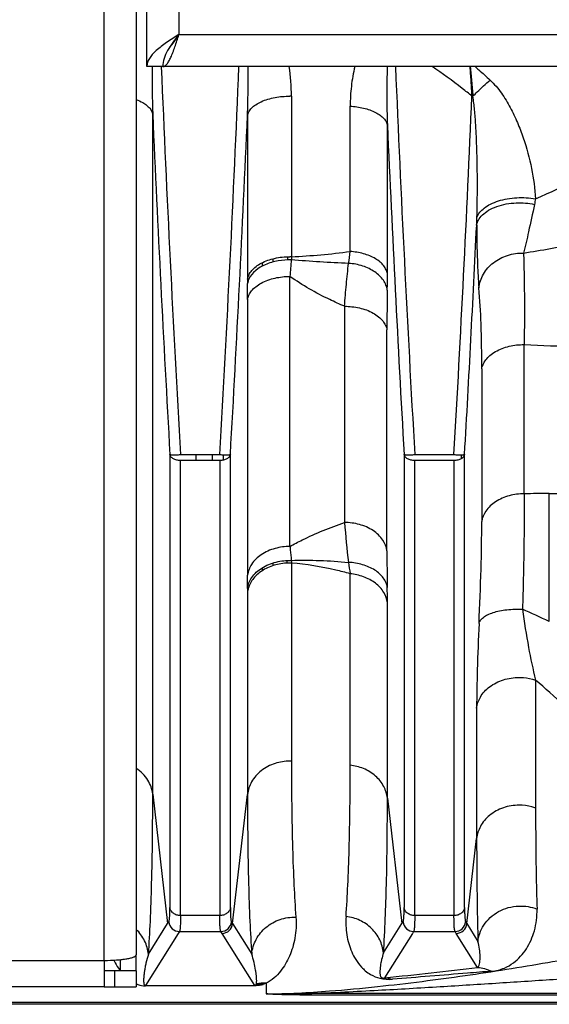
# Model space of a CAD drawing. Extents: x -1680 to 1181, y 8 to 1739.
# Tile 9 of 73: x -682 to -633, y 181 to 274. Entities that reach past the tile are written whole.
import ezdxf

# ---------------------------------------------------------------- set-up
doc = ezdxf.new("R2010")
doc.units = 0
doc.header["$LTSCALE"] = 65.395
doc.layers.add('SG48_1', color=7, linetype='CONTINUOUS')

msp = doc.modelspace()

# ---------------------------------------------------------------- linework, layer by layer
at = {"layer": 'SG48_1', "color": 6, "linetype": 'CONTINUOUS'}
for p, q in [((-670.332, 269.269), (-670.332, 433.269)), ((-671.332, 316.01), (-671.332, 185.81)), ((-535.332, 269.269), (-670.332, 269.269)), ((-668.383, 188.743), (-668.272, 188.919)), ((-662.392, 188.919), (-662.281, 188.743)), ((-646.383, 188.743), (-646.272, 188.919)), ((-640.392, 188.919), (-640.281, 188.743)), ((-671.332, 184.31), (-673.332, 184.31)), ((-671.332, 184.31), (-671.332, 182.81)), ((-674.332, 182.81), (-873.332, 182.81)), ((-673.332, 182.81), (-671.332, 182.81)), ((-576.332, 181.165), (-863.934, 181.165))]:
    msp.add_line(p, q, dxfattribs=at)
at = {"layer": 'SG48_1', "color": 9, "linetype": 'CONTINUOUS'}
for p, q in [((-667.332, 430.269), (-667.332, 272.269)), ((-674.332, 185.289), (-674.332, 316.01)), ((-667.332, 272.269), (-538.332, 272.269)), ((-656.755, 266.489), (-656.755, 251.405)), ((-651.235, 251.897), (-651.235, 265.556)), ((-669.786, 200.924), (-669.786, 264.787)), ((-660.882, 264.693), (-660.882, 249.291)), ((-647.741, 249.814), (-647.741, 263.759)), ((-659.487, 250.523), (-659.487, 250.849)), ((-658.492, 251.212), (-658.492, 250.906)), ((-657.139, 251.402), (-657.139, 251.109)), ((-657.139, 251.4), (-657.139, 251.105)), ((-656.897, 224.18), (-656.897, 249.551)), ((-660.878, 247.405), (-660.878, 221.481)), ((-651.766, 246.747), (-651.766, 226.429)), ((-647.786, 223.784), (-647.786, 244.532)), ((-634.897, 229.126), (-634.897, 243.15)), ((-638.878, 240.859), (-638.878, 226.528)), ((-668.172, 232.822), (-668.172, 190.262)), ((-667.177, 189.498), (-667.177, 232.26)), ((-665.713, 232.26), (-665.713, 232.814)), ((-665.713, 232.259), (-665.713, 232.809)), ((-664.172, 232.26), (-664.172, 232.814)), ((-663.487, 232.26), (-663.487, 189.498)), ((-663.177, 232.8), (-663.177, 232.291)), ((-662.492, 190.262), (-662.492, 232.822)), ((-646.172, 232.822), (-646.172, 190.262)), ((-645.177, 189.498), (-645.177, 232.26)), ((-641.487, 232.26), (-641.487, 189.498)), ((-640.805, 232.794), (-640.815, 232.422)), ((-640.804, 232.789), (-640.815, 232.415)), ((-640.492, 190.262), (-640.492, 232.822)), ((-632.534, 229.158), (-629.766, 229.158)), ((-632.534, 217.129), (-632.534, 229.158)), ((-659.487, 221.907), (-659.487, 222.182)), ((-658.492, 222.632), (-658.492, 222.375)), ((-657.175, 222.865), (-657.175, 222.61)), ((-656.755, 222.623), (-656.755, 204.005)), ((-651.235, 203.627), (-651.235, 221.614)), ((-660.882, 219.9), (-660.882, 200.889)), ((-647.741, 200.533), (-647.741, 218.897)), ((-633.82, 211.625), (-633.82, 199.601)), ((-639.358, 209.004), (-639.358, 196.754)), ((-669.786, 200.924), (-668.383, 188.743)), ((-662.281, 188.743), (-660.882, 200.889)), ((-647.741, 200.533), (-646.383, 188.743)), ((-640.281, 188.743), (-639.358, 196.754)), ((-670.183, 185.872), (-668.383, 188.743)), ((-663.487, 189.498), (-667.177, 189.498)), ((-662.281, 188.743), (-660.491, 185.888)), ((-648.109, 185.989), (-646.383, 188.743)), ((-641.487, 189.498), (-645.177, 189.498)), ((-640.281, 188.743), (-639.234, 187.073)), ((-667.388, 187.831), (-670.459, 182.933)), ((-667.277, 188.006), (-667.388, 187.831)), ((-667.277, 188.006), (-663.387, 188.006)), ((-663.276, 187.831), (-663.387, 188.006)), ((-660.205, 182.933), (-663.276, 187.831)), ((-645.388, 187.831), (-648.005, 183.657)), ((-645.277, 188.006), (-645.388, 187.831)), ((-645.277, 188.006), (-641.387, 188.006)), ((-641.276, 187.831), (-641.387, 188.006)), ((-639.264, 184.623), (-641.276, 187.831)), ((-690.361, 185.289), (-674.332, 185.289)), ((-659.133, 183.157), (-659.133, 182.153)), ((-863.934, 181.372), (-576.332, 181.372)), ((-576.332, 182.165), (-655.74, 182.165)), ((-655.74, 182.165), (-655.74, 182.039)), ((-576.332, 182.039), (-655.74, 182.039))]:
    msp.add_line(p, q, dxfattribs=at)
at = {"layer": 'SG48_1', "color": 2, "linetype": 'CONTINUOUS'}
for p, q in [((-639.718, 266.487), (-639.717, 266.478)), ((-663.487, 232.26), (-667.177, 232.26)), ((-667.174, 232.814), (-663.489, 232.814)), ((-641.487, 232.26), (-645.177, 232.26)), ((-645.174, 232.814), (-641.488, 232.814)), ((-674.332, 185.289), (-674.332, 182.81)), ((-672.832, 185.359), (-672.832, 184.31)), ((-671.332, 184.31), (-671.332, 185.81)), ((-673.332, 184.31), (-674.332, 184.31)), ((-673.332, 182.81), (-673.332, 184.31)), ((-674.332, 182.81), (-673.332, 182.81)), ((-670.459, 182.933), (-660.205, 182.933)), ((-670.459, 182.904), (-670.459, 182.933)), ((-660.205, 182.904), (-670.459, 182.904)), ((-660.067, 183.038), (-659.414, 183.038)), ((-659.329, 183.07), (-660.052, 183.07))]:
    msp.add_line(p, q, dxfattribs=at)
at = {"layer": 'SG48_1', "color": 9, "linetype": 'CONTINUOUS'}
for centre, radius, start, end in [((-578.113, 268.116), 91.734, 179.28011, 182.07956), ((1630.557, 365.026), 2301.532, 182.384683, 183.293172), ((-2959.836, 364.947), 2300.145, 356.706795, 357.615982), ((-674.793, 266.48), 18.038, 0.02744, 8.89329), ((1659.536, 365.471), 2308.525, 182.388354, 183.294244), ((-631.572, 266.533), 8.48, 167.97929, 168.94863), ((-656.902, 258.471), 8.019, 88.95468, 90.00012), ((-3056.424, 370.81), 2418.876, 356.729524, 357.527997), ((1764.279, 371.698), 2436.412, 182.514966, 183.26763), ((-3096.29, 371.768), 2437.761, 356.732525, 357.482577), ((1798.009, 372.314), 2448.158, 182.541398, 183.266378), ((-729.423, 257.777), 90.13, 357.83924, 358.2918), ((-3186.112, 377.736), 2549.742, 356.741846, 357.226935), ((-648.559, 339.2), 88.504, 278.84216, 282.15441), ((-659.181, 309.829), 58.474, 272.37746, 277.80954), ((-683.298, 255.599), 32.275, 351.41172, 353.41386), ((-170.919, 209.316), 487.642, 175.08293, 175.26722), ((-734.437, 249.755), 86.696, 359.01576, 0.03923), ((-1009.097, 247.385), 348.219, 0.00328, 0.24666), ((-433.74, 244.547), 214.046, 179.00465, 180.00406), ((-629.952, 322.998), 80.001, 266.45582, 270.01943), ((-632.547, 144.626), 84.532, 89.99097, 91.59338), ((-541.155, 235.296), 110.967, 184.58277, 186.52502), ((-453.318, 223.861), 194.469, 180.02292, 181.03824), ((-235.41, 286.989), 420.933, 188.78719, 188.93477), ((-920.439, 221.535), 259.561, 359.71474, 359.98809), ((-729.687, 218.868), 81.946, 0.02062, 1.02793), ((-662.483, 155.048), 68.928, 64.24666, 66.54715), ((-656.902, 199.391), 4.618, 88.18458, 90.00002), ((-667.274, 189.009), 1.002, 185.1576, 269.82911), ((-663.39, 189.009), 1.002, 270.17177, 354.84114), ((-645.274, 189.009), 1.002, 185.1576, 269.82911), ((-641.39, 189.009), 1.002, 270.17177, 354.84114), ((-668.545, 187.51), 5.353, 215.74349, 216.71349), ((-701.232, 705.514), 524.564, 275.82377, 276.78427), ((-647.701, 186.162), 2.583, 259.35727, 259.6893), ((-657.747, 275.465), 93.322, 269.14889, 271.23226)]:
    msp.add_arc(centre, radius, start, end, dxfattribs=at)
at = {"layer": 'SG48_1', "color": 2, "linetype": 'CONTINUOUS'}
for centre, radius, start, end in [((-639.216, 280.943), 14.473, 267.6945, 268.01507), ((-656.902, 244.6), 6.807, 88.76866, 90.00033), ((-601.702, 249.311), 55.093, 177.82151, 178.12473), ((-564.314, 249.287), 96.568, 179.99808, 180.23934), ((-659.16, 248.581), 1.749, 155.19601, 160.31474), ((-656.902, 217.339), 5.286, 88.414, 90.00008), ((-630.863, 223.986), 25.928, 182.46634, 183.01181), ((-591.779, 219.898), 69.103, 179.71435, 179.99885), ((-658.546, 219.59), 2.356, 164.3376, 172.45713), ((-658.504, 219.579), 2.4, 164.07494, 164.35794), ((-659.295, 179.479), 3.682, 87.47514, 101.8593)]:
    msp.add_arc(centre, radius, start, end, dxfattribs=at)
at = {"layer": 'SG48_1', "color": 6, "linetype": 'CONTINUOUS'}
for centre in [(-663.279, 188.834), (-641.279, 188.834)]:
    msp.add_arc(centre, 1.002, 270.16464, 354.81172, dxfattribs=at)
for points, knots in [([(-667.332, 272.269), (-667.718, 272.023), (-668.448, 271.558), (-669.292, 270.938), (-669.821, 270.417), (-670.107, 270.042), (-670.289, 269.66), (-670.332, 269.395), (-670.332, 269.269)], [0, 0, 0, 0, 0.312601, 0.592696, 0.71328, 0.819587, 0.913511, 1, 1, 1, 1]), ([(-668.832, 269.269), (-668.767, 269.269), (-668.617, 269.323), (-668.432, 269.512), (-668.249, 269.794), (-668.067, 270.168), (-667.884, 270.619), (-667.631, 271.326), (-667.454, 271.885), (-667.332, 272.269)], [0, 0, 0, 0, 0.05681, 0.130246, 0.227172, 0.348097, 0.490512, 0.650232, 1, 1, 1, 1]), ([(-674.332, 185.289), (-673.949, 185.289), (-673.392, 185.307), (-672.685, 185.371), (-672.236, 185.433), (-671.865, 185.508), (-671.615, 185.583), (-671.466, 185.653), (-671.38, 185.709), (-671.332, 185.771), (-671.332, 185.81)], [0, 0, 0, 0, 0.368681, 0.535858, 0.683236, 0.805628, 0.899181, 0.934564, 0.9625, 1, 1, 1, 1])]:
    msp.add_open_spline(points, degree=3, knots=knots, dxfattribs=at)
at = {"layer": 'SG48_1', "color": 2, "linetype": 'CONTINUOUS'}
for points, knots in [([(-667.332, 272.269), (-667.526, 272.021), (-667.905, 271.539), (-668.4, 270.803), (-668.746, 270.049), (-668.832, 269.521), (-668.832, 269.269)], [0, 0, 0, 0, 0.276594, 0.538423, 0.777823, 1, 1, 1, 1]), ([(-668.204, 271.081), (-668.04, 271.239), (-667.737, 271.632), (-667.474, 272.046), (-667.332, 272.269)], [0, 0, 0, 0, 0.46305, 1, 1, 1, 1]), ([(-639.798, 266.481), (-639.822, 266.955), (-639.87, 267.885), (-639.936, 268.814), (-639.972, 269.269)], [0, 0, 0, 0, 0.509921, 1, 1, 1, 1]), ([(-639.96, 269.269), (-639.912, 268.815), (-639.823, 267.888), (-639.753, 266.96), (-639.718, 266.487)], [0, 0, 0, 0, 0.490447, 1, 1, 1, 1]), ([(-660.882, 249.291), (-660.857, 249.437), (-660.755, 249.736), (-660.476, 250.141), (-660.079, 250.506), (-659.384, 250.942), (-658.31, 251.31), (-657.384, 251.407), (-656.902, 251.407)], [0, 0, 0, 0, 0.092429, 0.192597, 0.303354, 0.425601, 0.70015, 1, 1, 1, 1]), ([(-656.766, 251.114), (-657.182, 251.121), (-657.814, 251.073), (-658.634, 250.879), (-659.66, 250.51), (-660.464, 249.929), (-660.748, 249.315)], [0, 0, 0, 0, 0.274689, 0.415845, 0.553754, 1, 1, 1, 1]), ([(-660.807, 249.17), (-660.815, 249.146), (-660.847, 249.053), (-660.869, 248.956), (-660.881, 248.884)], [0, 0, 0, 0, 0.256957, 1, 1, 1, 1]), ([(-668.172, 232.822), (-668.163, 232.815), (-668.128, 232.809), (-668.064, 232.801), (-667.968, 232.796), (-667.845, 232.794), (-667.698, 232.794), (-667.472, 232.799), (-667.296, 232.807), (-667.174, 232.814)], [0, 0, 0, 0, 0.034167, 0.100412, 0.19735, 0.321866, 0.469755, 0.635961, 1, 1, 1, 1]), ([(-667.177, 232.26), (-667.297, 232.26), (-667.53, 232.286), (-667.841, 232.4), (-668.075, 232.577), (-668.159, 232.742), (-668.172, 232.822)], [0, 0, 0, 0, 0.295733, 0.568324, 0.802423, 1, 1, 1, 1]), ([(-663.489, 232.814), (-663.368, 232.807), (-663.192, 232.799), (-662.966, 232.794), (-662.819, 232.794), (-662.696, 232.796), (-662.6, 232.801), (-662.536, 232.809), (-662.501, 232.815), (-662.492, 232.822)], [0, 0, 0, 0, 0.36407, 0.530285, 0.678177, 0.80269, 0.899619, 0.965851, 1, 1, 1, 1]), ([(-662.492, 232.822), (-662.505, 232.742), (-662.589, 232.577), (-662.823, 232.4), (-663.134, 232.286), (-663.367, 232.26), (-663.487, 232.26)], [0, 0, 0, 0, 0.197577, 0.431676, 0.704267, 1, 1, 1, 1]), ([(-646.172, 232.822), (-646.163, 232.815), (-646.128, 232.809), (-646.064, 232.801), (-645.967, 232.796), (-645.845, 232.794), (-645.698, 232.794), (-645.472, 232.799), (-645.295, 232.807), (-645.174, 232.814)], [0, 0, 0, 0, 0.034162, 0.100408, 0.197351, 0.321875, 0.469771, 0.635981, 1, 1, 1, 1]), ([(-645.177, 232.26), (-645.297, 232.26), (-645.53, 232.286), (-645.841, 232.4), (-646.075, 232.577), (-646.159, 232.742), (-646.172, 232.822)], [0, 0, 0, 0, 0.295733, 0.568324, 0.802423, 1, 1, 1, 1]), ([(-641.488, 232.814), (-641.367, 232.807), (-641.191, 232.799), (-640.965, 232.794), (-640.819, 232.794), (-640.696, 232.796), (-640.6, 232.801), (-640.536, 232.809), (-640.501, 232.815), (-640.492, 232.822)], [0, 0, 0, 0, 0.364158, 0.530368, 0.678239, 0.802724, 0.899629, 0.965847, 1, 1, 1, 1]), ([(-640.492, 232.822), (-640.505, 232.742), (-640.589, 232.577), (-640.823, 232.4), (-641.134, 232.286), (-641.367, 232.26), (-641.487, 232.26)], [0, 0, 0, 0, 0.197577, 0.431676, 0.704267, 1, 1, 1, 1]), ([(-660.881, 220.243), (-660.857, 220.416), (-660.764, 220.773), (-660.383, 221.484), (-659.533, 222.252), (-658.216, 222.782), (-657.245, 222.883), (-656.767, 222.87)], [0, 0, 0, 0, 0.098901, 0.207271, 0.453705, 0.728936, 1, 1, 1, 1]), ([(-656.902, 222.625), (-657.349, 222.625), (-658.229, 222.515), (-659.416, 222.026), (-660.339, 221.261), (-660.713, 220.582), (-660.811, 220.238)], [0, 0, 0, 0, 0.275475, 0.538179, 0.779671, 1, 1, 1, 1]), ([(-660.205, 182.933), (-660.175, 182.932), (-660.128, 182.947), (-660.085, 182.998), (-660.069, 183.032), (-660.061, 183.053)], [0, 0, 0, 0, 0.45081, 0.656353, 1, 1, 1, 1]), ([(-660.062, 182.908), (-660.073, 182.907), (-660.121, 182.905), (-660.168, 182.904), (-660.205, 182.904)], [0, 0, 0, 0, 0.24143, 1, 1, 1, 1]), ([(-659.133, 183.157), (-659.242, 183.104), (-659.54, 182.979), (-659.861, 182.919), (-660.062, 182.908)], [0, 0, 0, 0, 0.376823, 1, 1, 1, 1])]:
    msp.add_open_spline(points, degree=3, knots=knots, dxfattribs=at)
at = {"layer": 'SG48_1', "color": 9, "linetype": 'CONTINUOUS'}
for points, knots in [([(-660.882, 264.693), (-660.868, 265.075), (-660.824, 266.6), (-660.813, 268.125), (-660.828, 269.268)], [0, 0, 0, 0, 0.250569, 1, 1, 1, 1]), ([(-650.794, 269.269), (-650.948, 268.663), (-651.167, 267.429), (-651.235, 266.179), (-651.235, 265.556)], [0, 0, 0, 0, 0.500696, 1, 1, 1, 1]), ([(-647.749, 269.269), (-647.79, 268.362), (-647.813, 266.525), (-647.774, 264.689), (-647.741, 263.76)], [0, 0, 0, 0, 0.493933, 1, 1, 1, 1]), ([(-639.798, 266.481), (-640.1, 266.728), (-641.317, 267.702), (-642.58, 268.62), (-643.552, 269.269)], [0, 0, 0, 0, 0.25026, 1, 1, 1, 1]), ([(-639.505, 269.269), (-639.388, 269.166), (-638.913, 268.749), (-638.444, 268.326), (-638.095, 268.003)], [0, 0, 0, 0, 0.247152, 1, 1, 1, 1]), ([(-639.717, 266.478), (-639.58, 266.616), (-639.052, 267.137), (-638.509, 267.644), (-638.095, 268.002)], [0, 0, 0, 0, 0.262169, 1, 1, 1, 1]), ([(-638.095, 268.003), (-637.7, 267.635), (-637.011, 266.802), (-636.187, 265.438), (-635.515, 264.023), (-634.791, 262.125), (-634.146, 259.74), (-633.883, 257.797), (-633.837, 256.842)], [0, 0, 0, 0, 0.133214, 0.264018, 0.392482, 0.518727, 0.764375, 1, 1, 1, 1]), ([(-660.882, 264.694), (-660.858, 264.811), (-660.761, 265.059), (-660.493, 265.4), (-660.094, 265.717), (-659.373, 266.103), (-658.289, 266.411), (-657.369, 266.49), (-656.902, 266.49)], [0, 0, 0, 0, 0.077689, 0.169045, 0.278012, 0.404851, 0.697037, 1, 1, 1, 1]), ([(-639.332, 255.09), (-639.303, 256.06), (-639.275, 258.006), (-639.303, 260.437), (-639.367, 262.373), (-639.439, 263.797), (-639.543, 265.165), (-639.644, 266.054), (-639.717, 266.478)], [0, 0, 0, 0, 0.255329, 0.511801, 0.639168, 0.764828, 0.886884, 1, 1, 1, 1]), ([(-671.331, 266.17), (-671.119, 266.089), (-670.776, 265.93), (-670.355, 265.644), (-670.001, 265.305), (-669.827, 264.993), (-669.786, 264.787)], [0, 0, 0, 0, 0.316773, 0.525485, 0.707173, 1, 1, 1, 1]), ([(-651.235, 265.556), (-650.815, 265.53), (-650.189, 265.442), (-649.401, 265.209), (-648.873, 264.986), (-648.429, 264.718), (-648.084, 264.419), (-647.849, 264.099), (-647.763, 263.869), (-647.741, 263.759)], [0, 0, 0, 0, 0.304219, 0.452787, 0.591735, 0.716643, 0.825659, 0.918956, 1, 1, 1, 1]), ([(-633.837, 256.842), (-631.044, 258.043), (-625.787, 260.682), (-620.833, 263.845), (-618.528, 265.481)], [0, 0, 0, 0, 0.518213, 1, 1, 1, 1]), ([(-639.356, 254.379), (-639.328, 254.543), (-639.197, 254.895), (-638.809, 255.375), (-638.217, 255.807), (-637.453, 256.152), (-636.572, 256.381), (-635.382, 256.51), (-634.487, 256.438), (-633.93, 256.315)], [0, 0, 0, 0, 0.079787, 0.175898, 0.292191, 0.427594, 0.575664, 0.726629, 1, 1, 1, 1]), ([(-639.332, 255.091), (-639.216, 255.446), (-638.775, 255.933), (-638.027, 256.377), (-637.293, 256.666), (-636.469, 256.865), (-635.307, 257), (-634.413, 256.952), (-633.837, 256.842)], [0, 0, 0, 0, 0.183353, 0.298517, 0.42767, 0.567335, 0.712862, 1, 1, 1, 1]), ([(-633.93, 256.315), (-634.107, 255.461), (-634.436, 253.935), (-634.79, 252.415), (-634.955, 251.748)], [0, 0, 0, 0, 0.559403, 1, 1, 1, 1]), ([(-639.356, 254.379), (-639.351, 253.269), (-639.326, 251.694), (-639.239, 249.725), (-639.179, 248.867), (-639.144, 248.473)], [0, 0, 0, 0, 0.563389, 0.799217, 1, 1, 1, 1]), ([(-647.741, 249.814), (-647.763, 249.941), (-647.848, 250.205), (-648.081, 250.577), (-648.428, 250.925), (-648.874, 251.237), (-649.404, 251.496), (-650.188, 251.764), (-650.815, 251.867), (-651.235, 251.897)], [0, 0, 0, 0, 0.089304, 0.188993, 0.30166, 0.42727, 0.564129, 0.708397, 1, 1, 1, 1]), ([(-639.144, 248.473), (-639.098, 248.924), (-638.793, 249.835), (-637.818, 250.921), (-636.479, 251.616), (-635.463, 251.761), (-634.955, 251.748)], [0, 0, 0, 0, 0.234512, 0.480193, 0.737297, 1, 1, 1, 1]), ([(-634.955, 251.748), (-634.936, 251.159), (-634.899, 249.892), (-634.863, 247.026), (-634.874, 244.749), (-634.897, 243.15)], [0, 0, 0, 0, 0.205594, 0.442122, 1, 1, 1, 1]), ([(-651.384, 250.779), (-652.282, 250.808), (-654.077, 250.897), (-655.87, 251.034), (-656.766, 251.114)], [0, 0, 0, 0, 0.499551, 1, 1, 1, 1]), ([(-651.766, 246.747), (-651.743, 247.095), (-651.69, 247.783), (-651.596, 248.803), (-651.5, 249.799), (-651.428, 250.456), (-651.384, 250.779)], [0, 0, 0, 0, 0.258385, 0.511106, 0.758259, 1, 1, 1, 1]), ([(-647.754, 248.271), (-647.777, 248.432), (-647.866, 248.756), (-648.208, 249.378), (-648.928, 250.051), (-650.067, 250.585), (-650.934, 250.748), (-651.384, 250.779)], [0, 0, 0, 0, 0.102936, 0.210789, 0.447013, 0.713294, 1, 1, 1, 1]), ([(-660.878, 247.395), (-660.854, 247.534), (-660.76, 247.825), (-660.495, 248.234), (-660.098, 248.617), (-659.383, 249.08), (-658.296, 249.455), (-657.366, 249.551), (-656.897, 249.551)], [0, 0, 0, 0, 0.087357, 0.186077, 0.298994, 0.426174, 0.710308, 1, 1, 1, 1]), ([(-651.766, 246.747), (-652.237, 246.947), (-654.016, 247.75), (-655.72, 248.723), (-656.897, 249.551)], [0, 0, 0, 0, 0.262249, 1, 1, 1, 1]), ([(-638.878, 240.859), (-638.878, 242.275), (-638.911, 244.815), (-639.043, 247.353), (-639.144, 248.473)], [0, 0, 0, 0, 0.557408, 1, 1, 1, 1]), ([(-651.766, 246.747), (-651.3, 246.747), (-650.371, 246.649), (-649.286, 246.266), (-648.571, 245.792), (-648.171, 245.398), (-647.904, 244.975), (-647.81, 244.676), (-647.786, 244.532)], [0, 0, 0, 0, 0.286122, 0.568679, 0.696205, 0.810209, 0.910608, 1, 1, 1, 1]), ([(-638.878, 240.859), (-638.855, 241.006), (-638.762, 241.311), (-638.5, 241.745), (-638.105, 242.152), (-637.394, 242.644), (-636.305, 243.047), (-635.368, 243.15), (-634.897, 243.15)], [0, 0, 0, 0, 0.090298, 0.191262, 0.305325, 0.432491, 0.714007, 1, 1, 1, 1]), ([(-634.897, 229.126), (-635.367, 229.126), (-636.313, 229.007), (-637.584, 228.472), (-638.524, 227.619), (-638.83, 226.882), (-638.878, 226.537)], [0, 0, 0, 0, 0.275162, 0.551183, 0.79619, 1, 1, 1, 1]), ([(-634.897, 229.126), (-634.885, 227.439), (-634.909, 223.823), (-634.994, 220.209), (-635.05, 218.281)], [0, 0, 0, 0, 0.466672, 1, 1, 1, 1]), ([(-656.897, 224.18), (-656.518, 224.395), (-654.865, 225.269), (-653.123, 225.969), (-651.766, 226.429)], [0, 0, 0, 0, 0.233439, 1, 1, 1, 1]), ([(-647.786, 223.784), (-647.834, 224.137), (-648.14, 224.89), (-649.082, 225.763), (-650.355, 226.309), (-651.299, 226.429), (-651.766, 226.429)], [0, 0, 0, 0, 0.207313, 0.453722, 0.728268, 1, 1, 1, 1]), ([(-639.136, 216.944), (-639.056, 218.647), (-638.932, 221.84), (-638.878, 225.037), (-638.878, 226.528)], [0, 0, 0, 0, 0.533313, 1, 1, 1, 1]), ([(-656.897, 224.18), (-657.367, 224.18), (-658.316, 224.056), (-659.592, 223.495), (-660.529, 222.604), (-660.83, 221.844), (-660.878, 221.486)], [0, 0, 0, 0, 0.271438, 0.545427, 0.791846, 1, 1, 1, 1]), ([(-656.897, 224.18), (-656.887, 224.072), (-656.843, 223.635), (-656.8, 223.199), (-656.767, 222.87)], [0, 0, 0, 0, 0.247348, 1, 1, 1, 1]), ([(-656.767, 222.87), (-655.873, 222.897), (-654.082, 222.891), (-652.294, 222.775), (-651.402, 222.686)], [0, 0, 0, 0, 0.499605, 1, 1, 1, 1]), ([(-651.235, 221.614), (-651.686, 221.741), (-653.5, 222.206), (-655.357, 222.505), (-656.755, 222.623)], [0, 0, 0, 0, 0.250193, 1, 1, 1, 1]), ([(-647.754, 220.341), (-647.777, 220.495), (-647.867, 220.807), (-648.118, 221.239), (-648.477, 221.633), (-649.102, 222.106), (-650.087, 222.529), (-650.951, 222.665), (-651.402, 222.686)], [0, 0, 0, 0, 0.100573, 0.206337, 0.319603, 0.441449, 0.709083, 1, 1, 1, 1]), ([(-647.741, 218.897), (-647.785, 219.234), (-648.047, 219.943), (-648.857, 220.804), (-649.97, 221.392), (-650.812, 221.575), (-651.235, 221.614)], [0, 0, 0, 0, 0.215337, 0.461933, 0.731158, 1, 1, 1, 1]), ([(-639.136, 216.944), (-639.112, 217.051), (-639.003, 217.273), (-638.713, 217.55), (-638.306, 217.792), (-637.793, 217.993), (-637.189, 218.148), (-636.268, 218.289), (-635.542, 218.306), (-635.05, 218.281)], [0, 0, 0, 0, 0.072572, 0.158546, 0.262182, 0.384015, 0.522301, 0.673894, 1, 1, 1, 1]), ([(-635.049, 218.281), (-634.892, 217.082), (-634.543, 214.851), (-634.077, 212.641), (-633.82, 211.625)], [0, 0, 0, 0, 0.535885, 1, 1, 1, 1]), ([(-639.136, 216.944), (-639.204, 215.49), (-639.307, 212.844), (-639.358, 210.197), (-639.358, 209.004)], [0, 0, 0, 0, 0.549725, 1, 1, 1, 1]), ([(-639.358, 209.004), (-639.313, 209.362), (-639.043, 210.131), (-638.153, 211.091), (-636.864, 211.731), (-635.874, 211.877), (-635.378, 211.877)], [0, 0, 0, 0, 0.203209, 0.445485, 0.719948, 1, 1, 1, 1]), ([(-635.378, 211.877), (-635.237, 211.877), (-634.71, 211.855), (-634.186, 211.749), (-633.82, 211.625)], [0, 0, 0, 0, 0.266901, 1, 1, 1, 1]), ([(-626.993, 205.034), (-627.531, 205.612), (-629.713, 207.903), (-632.017, 210.081), (-633.82, 211.625)], [0, 0, 0, 0, 0.249629, 1, 1, 1, 1]), ([(-656.902, 204.009), (-657.372, 204.009), (-658.338, 203.861), (-659.625, 203.195), (-660.55, 202.151), (-660.835, 201.297), (-660.882, 200.889)], [0, 0, 0, 0, 0.257111, 0.523503, 0.775587, 1, 1, 1, 1]), ([(-656.755, 204.005), (-656.755, 201.27), (-656.718, 197.384), (-656.54, 192.499), (-656.414, 190.349), (-656.339, 189.35)], [0, 0, 0, 0, 0.559512, 0.794927, 1, 1, 1, 1]), ([(-651.628, 189.419), (-651.558, 190.394), (-651.439, 192.486), (-651.271, 197.222), (-651.235, 200.983), (-651.235, 203.627)], [0, 0, 0, 0, 0.20628, 0.442082, 1, 1, 1, 1]), ([(-647.741, 200.533), (-647.785, 200.911), (-648.033, 201.696), (-648.83, 202.682), (-649.95, 203.367), (-650.808, 203.582), (-651.235, 203.627)], [0, 0, 0, 0, 0.228029, 0.47923, 0.742784, 1, 1, 1, 1]), ([(-669.786, 200.924), (-669.839, 201.38), (-670.181, 202.332), (-670.901, 203.042), (-671.331, 203.328)], [0, 0, 0, 0, 0.470111, 1, 1, 1, 1]), ([(-670.183, 185.872), (-670.112, 186.895), (-669.992, 189.099), (-669.822, 194.116), (-669.786, 198.111), (-669.786, 200.924)], [0, 0, 0, 0, 0.204397, 0.439616, 1, 1, 1, 1]), ([(-660.882, 200.889), (-660.882, 198.089), (-660.846, 194.112), (-660.68, 189.112), (-660.561, 186.911), (-660.491, 185.888)], [0, 0, 0, 0, 0.559591, 0.795003, 1, 1, 1, 1]), ([(-648.109, 185.989), (-647.968, 188.129), (-647.785, 192.977), (-647.741, 197.827), (-647.741, 200.533)], [0, 0, 0, 0, 0.442113, 1, 1, 1, 1]), ([(-635.378, 199.874), (-635.875, 199.874), (-636.876, 199.712), (-638.17, 199.007), (-639.051, 197.961), (-639.314, 197.139), (-639.358, 196.754)], [0, 0, 0, 0, 0.271491, 0.542025, 0.787997, 1, 1, 1, 1]), ([(-633.82, 199.6), (-633.936, 199.643), (-634.44, 199.804), (-634.973, 199.874), (-635.378, 199.874)], [0, 0, 0, 0, 0.233579, 1, 1, 1, 1]), ([(-633.82, 199.601), (-633.82, 198.743), (-633.81, 195.581), (-633.76, 192.418), (-633.688, 190.115)], [0, 0, 0, 0, 0.271358, 1, 1, 1, 1]), ([(-639.358, 196.754), (-639.358, 195.878), (-639.349, 192.65), (-639.302, 189.423), (-639.234, 187.073)], [0, 0, 0, 0, 0.27146, 1, 1, 1, 1]), ([(-668.272, 188.919), (-668.261, 188.935), (-668.244, 188.983), (-668.225, 189.072), (-668.209, 189.193), (-668.189, 189.419), (-668.175, 189.779), (-668.172, 190.088), (-668.172, 190.262)], [0, 0, 0, 0, 0.044154, 0.111086, 0.201489, 0.315455, 0.61309, 1, 1, 1, 1]), ([(-667.177, 189.498), (-667.294, 189.498), (-667.534, 189.534), (-667.856, 189.696), (-668.088, 189.952), (-668.16, 190.162), (-668.172, 190.263)], [0, 0, 0, 0, 0.25849, 0.525738, 0.777273, 1, 1, 1, 1]), ([(-662.492, 190.263), (-662.504, 190.162), (-662.576, 189.952), (-662.808, 189.696), (-663.13, 189.534), (-663.37, 189.498), (-663.487, 189.498)], [0, 0, 0, 0, 0.222727, 0.474262, 0.74151, 1, 1, 1, 1]), ([(-662.492, 190.262), (-662.492, 190.088), (-662.489, 189.779), (-662.475, 189.419), (-662.455, 189.193), (-662.438, 189.072), (-662.42, 188.983), (-662.403, 188.935), (-662.392, 188.919)], [0, 0, 0, 0, 0.386898, 0.684533, 0.798498, 0.8889, 0.955835, 1, 1, 1, 1]), ([(-646.272, 188.919), (-646.261, 188.935), (-646.244, 188.983), (-646.225, 189.072), (-646.209, 189.193), (-646.189, 189.419), (-646.175, 189.779), (-646.172, 190.088), (-646.172, 190.262)], [0, 0, 0, 0, 0.044154, 0.111086, 0.201489, 0.315455, 0.61309, 1, 1, 1, 1]), ([(-645.177, 189.498), (-645.294, 189.498), (-645.534, 189.534), (-645.856, 189.696), (-646.088, 189.952), (-646.16, 190.162), (-646.172, 190.263)], [0, 0, 0, 0, 0.25849, 0.525738, 0.777273, 1, 1, 1, 1]), ([(-640.492, 190.263), (-640.504, 190.162), (-640.576, 189.952), (-640.808, 189.696), (-641.13, 189.534), (-641.37, 189.498), (-641.487, 189.498)], [0, 0, 0, 0, 0.222727, 0.474262, 0.74151, 1, 1, 1, 1]), ([(-640.492, 190.262), (-640.492, 190.088), (-640.489, 189.779), (-640.475, 189.419), (-640.455, 189.193), (-640.438, 189.072), (-640.42, 188.983), (-640.403, 188.935), (-640.392, 188.919)], [0, 0, 0, 0, 0.386898, 0.684533, 0.798498, 0.8889, 0.955835, 1, 1, 1, 1]), ([(-639.234, 187.073), (-639.206, 187.331), (-639.084, 187.868), (-638.702, 188.641), (-638.099, 189.349), (-637.045, 190.104), (-635.485, 190.529), (-634.23, 190.324), (-633.688, 190.115)], [0, 0, 0, 0, 0.107629, 0.226059, 0.354129, 0.48902, 0.758825, 1, 1, 1, 1]), ([(-637.962, 184.272), (-637.548, 184.305), (-636.811, 184.491), (-635.902, 185.024), (-635.214, 185.652), (-634.475, 186.617), (-633.82, 188.105), (-633.666, 189.423), (-633.688, 190.115)], [0, 0, 0, 0, 0.156933, 0.280974, 0.395098, 0.507012, 0.738442, 1, 1, 1, 1]), ([(-667.177, 189.498), (-667.177, 189.305), (-667.18, 188.962), (-667.194, 188.562), (-667.214, 188.312), (-667.23, 188.177), (-667.249, 188.079), (-667.266, 188.025), (-667.277, 188.006)], [0, 0, 0, 0, 0.387557, 0.685433, 0.799473, 0.88983, 0.956484, 1, 1, 1, 1]), ([(-663.387, 188.006), (-663.398, 188.025), (-663.415, 188.079), (-663.434, 188.177), (-663.45, 188.312), (-663.47, 188.562), (-663.484, 188.962), (-663.487, 189.305), (-663.487, 189.498)], [0, 0, 0, 0, 0.043515, 0.110168, 0.200525, 0.314566, 0.612443, 1, 1, 1, 1]), ([(-660.491, 185.888), (-660.442, 186.367), (-660.145, 187.322), (-659.186, 188.479), (-657.856, 189.219), (-656.841, 189.367), (-656.339, 189.349)], [0, 0, 0, 0, 0.244181, 0.492438, 0.745065, 1, 1, 1, 1]), ([(-656.339, 189.35), (-656.29, 188.692), (-656.35, 187.434), (-656.861, 185.702), (-657.723, 184.203), (-658.598, 183.407), (-659.133, 183.157)], [0, 0, 0, 0, 0.277062, 0.523327, 0.751869, 1, 1, 1, 1]), ([(-651.628, 189.419), (-651.669, 188.844), (-651.634, 187.981), (-651.39, 186.879), (-651.113, 186.098), (-650.723, 185.344), (-650.278, 184.747), (-649.799, 184.286), (-649.245, 183.889), (-648.393, 183.537), (-647.67, 183.492), (-647.275, 183.523)], [0, 0, 0, 0, 0.207948, 0.307541, 0.406024, 0.505862, 0.612383, 0.672554, 0.744762, 0.857172, 1, 1, 1, 1]), ([(-648.109, 185.989), (-648.153, 186.418), (-648.4, 187.271), (-649.189, 188.35), (-650.304, 189.118), (-651.181, 189.367), (-651.628, 189.419)], [0, 0, 0, 0, 0.244443, 0.492506, 0.744779, 1, 1, 1, 1]), ([(-645.177, 189.498), (-645.177, 189.305), (-645.18, 188.962), (-645.194, 188.562), (-645.214, 188.312), (-645.23, 188.177), (-645.249, 188.079), (-645.266, 188.025), (-645.277, 188.006)], [0, 0, 0, 0, 0.387557, 0.685433, 0.799473, 0.88983, 0.956484, 1, 1, 1, 1]), ([(-641.387, 188.006), (-641.398, 188.025), (-641.415, 188.079), (-641.434, 188.177), (-641.45, 188.312), (-641.47, 188.562), (-641.484, 188.962), (-641.487, 189.305), (-641.487, 189.498)], [0, 0, 0, 0, 0.043515, 0.110168, 0.200525, 0.314566, 0.612443, 1, 1, 1, 1]), ([(-670.183, 185.872), (-670.228, 186.306), (-670.478, 187.171), (-671.013, 187.893), (-671.332, 188.2)], [0, 0, 0, 0, 0.496425, 1, 1, 1, 1]), ([(-639.264, 184.623), (-639.197, 184.677), (-639.113, 184.843), (-639.035, 185.203), (-639.019, 185.712), (-639.077, 186.372), (-639.17, 186.833), (-639.234, 187.073)], [0, 0, 0, 0, 0.102687, 0.209045, 0.442043, 0.703908, 1, 1, 1, 1]), ([(-659.133, 182.153), (-657.15, 182.153), (-653.656, 182.346), (-648.778, 182.81), (-644.531, 183.305), (-639.194, 184.023), (-632.79, 185.04), (-627.755, 186.003), (-625.305, 186.514)], [0, 0, 0, 0, 0.174164, 0.307024, 0.430473, 0.549753, 0.780078, 1, 1, 1, 1]), ([(-648.109, 185.989), (-648.176, 185.786), (-648.262, 185.48), (-648.35, 185.074), (-648.4, 184.78), (-648.429, 184.539), (-648.442, 184.349), (-648.446, 184.208), (-648.442, 184.068), (-648.428, 183.951), (-648.41, 183.857), (-648.389, 183.799), (-648.371, 183.751), (-648.354, 183.718), (-648.329, 183.697), (-648.312, 183.673), (-648.291, 183.658), (-648.266, 183.64), (-648.228, 183.634), (-648.197, 183.627), (-648.178, 183.624)], [0, 0, 0, 0, 0.254504, 0.375792, 0.493467, 0.607842, 0.663959, 0.719513, 0.774758, 0.830347, 0.858639, 0.888242, 0.903057, 0.920056, 0.931541, 0.941487, 0.954434, 0.962601, 0.976293, 1, 1, 1, 1]), ([(-673.437, 185.312), (-673.398, 185.23), (-673.236, 184.909), (-673.047, 184.601), (-672.89, 184.383)], [0, 0, 0, 0, 0.253165, 1, 1, 1, 1]), ([(-670.183, 185.872), (-670.274, 185.597), (-670.388, 185.187), (-670.503, 184.646), (-670.569, 184.267), (-670.616, 183.904), (-670.641, 183.611), (-670.646, 183.386), (-670.641, 183.249), (-670.627, 183.142), (-670.609, 183.063), (-670.58, 182.997), (-670.531, 182.944), (-670.486, 182.932), (-670.459, 182.933)], [0, 0, 0, 0, 0.282925, 0.414316, 0.53945, 0.658519, 0.771605, 0.825926, 0.878826, 0.904862, 0.93089, 0.958012, 0.974032, 1, 1, 1, 1]), ([(-660.052, 183.082), (-660.038, 183.131), (-660.024, 183.232), (-660.018, 183.438), (-660.034, 183.705), (-660.069, 184.034), (-660.139, 184.502), (-660.265, 185.126), (-660.405, 185.629), (-660.491, 185.888)], [0, 0, 0, 0, 0.052968, 0.106358, 0.216662, 0.33227, 0.453419, 0.713397, 1, 1, 1, 1]), ([(-655.74, 182.165), (-654.541, 182.2), (-652.29, 182.295), (-648.089, 182.513), (-643.229, 182.8), (-637.621, 183.151), (-630.525, 183.616), (-622.096, 184.202), (-615.469, 184.71), (-612.281, 184.972)], [0, 0, 0, 0, 0.082615, 0.155174, 0.289753, 0.417991, 0.542216, 0.779601, 1, 1, 1, 1]), ([(-637.962, 184.272), (-638.711, 184.211), (-641.815, 183.96), (-644.919, 183.706), (-647.275, 183.523)], [0, 0, 0, 0, 0.241346, 1, 1, 1, 1]), ([(-639.264, 184.623), (-639.049, 184.614), (-638.598, 184.546), (-638.172, 184.381), (-637.962, 184.272)], [0, 0, 0, 0, 0.475983, 1, 1, 1, 1]), ([(-648.163, 183.621), (-648.16, 183.62), (-648.158, 183.62), (-648.154, 183.62), (-648.177, 183.623), (-648.176, 183.624), (-648.215, 183.63), (-648.187, 183.623), (-648.172, 183.619), (-648.145, 183.614), (-648.115, 183.612), (-648.086, 183.618), (-648.063, 183.629), (-648.039, 183.644), (-648.017, 183.654), (-648.005, 183.657)], [0, 0, 0, 0, 0.027925, 0.028974, 0.038146, 0.154866, 0.217811, 0.278544, 0.341754, 0.428597, 0.570304, 0.678368, 0.745363, 0.856428, 1, 1, 1, 1]), ([(-648.005, 183.657), (-647.944, 183.654), (-647.697, 183.634), (-647.453, 183.581), (-647.275, 183.523)], [0, 0, 0, 0, 0.247175, 1, 1, 1, 1]), ([(-671.332, 183.069), (-671.285, 183.05), (-671.006, 182.95), (-670.706, 182.904), (-670.459, 182.904)], [0, 0, 0, 0, 0.169459, 1, 1, 1, 1]), ([(-655.74, 182.039), (-656.062, 182.039), (-656.697, 182.043), (-657.614, 182.06), (-658.423, 182.093), (-658.919, 182.127), (-659.133, 182.153)], [0, 0, 0, 0, 0.284664, 0.560728, 0.810094, 1, 1, 1, 1])]:
    msp.add_open_spline(points, degree=3, knots=knots, dxfattribs=at)
msp.add_open_spline([(-633.837, 256.842), (-633.863, 256.666), (-633.894, 256.49), (-633.93, 256.315)], degree=3, dxfattribs=at)
at = {"layer": 'SG48_1', "color": 2, "linetype": 'CONTINUOUS'}
msp.add_open_spline([(-660.061, 183.053), (-660.057, 183.063), (-660.054, 183.072), (-660.052, 183.082)], degree=3, dxfattribs=at)

doc.saveas('drawing.dxf')
